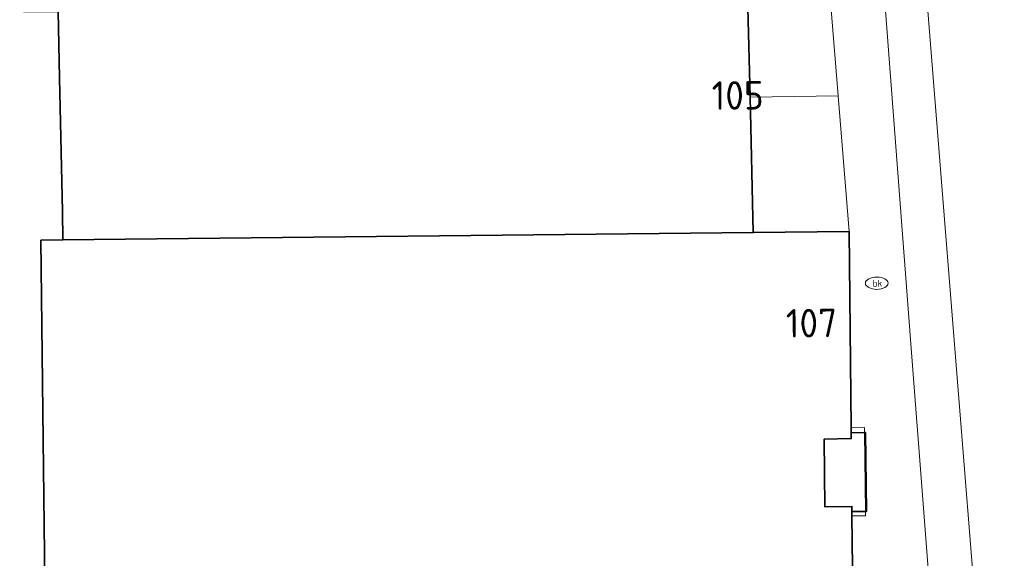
# Model space of a CAD drawing. Header units: metres. Extents: x 97476 to 98458, y 435938 to 436449.
# Tile 9 of 52: x 97956 to 97999, y 436087 to 436111. Entities that reach past the tile are written whole.
import ezdxf
from ezdxf.enums import TextEntityAlignment as Align

# ---------------------------------------------------------------- set-up
doc = ezdxf.new("R2010")
doc.units = ezdxf.units.M
for name, color, linetype, lineweight in [('B-WE-KL-WATER-S', 252, 'Continuous', 18), ('B-WE-OG-BEBOUWING-GV', 4, 'Continuous', 35), ('B-WE-OG-BEBOUWING_HUISNUMMER-T25-500', 7, 'Continuous', 25), ('B-WE-VH-VERHARDING_BETONSTRAATSTEEN-GV', 252, 'Continuous', 18), ('B-WE-VH-VERHARDING_OPEN-GV', 252, 'Continuous', 18), ('B-WE-VH-VERHARDING_TEGEL-GV', 252, 'Continuous', 18)]:
    doc.layers.add(name, color=color, linetype=linetype, lineweight=lineweight)
doc.styles.add('NLCS-ISO', font='NLCS-ISO.ttf')
doc.styles.add('NLCS-ISO-M500-T25', font='NLCS-ISO.ttf', dxfattribs={"height": 1.25})

# ---------------------------------------------------------------- blocks, each defined once
blk = doc.blocks.new('SKL-WATER_BRANDKRAAN_BRANDPUT-SO')
at = {"color": 0, "linetype": 'ByBlock', "lineweight": 18}
blk.add_ellipse((0, 0), major_axis=(2.5, 0), ratio=0.54, dxfattribs=at)
at = {"color": 0, "linetype": 'ByBlock', "lineweight": 18, "style": 'NLCS-ISO'}
blk.add_text('bk', height=1.5, dxfattribs=at).set_placement((0.16, 0), align=Align.MIDDLE_CENTER)

msp = doc.modelspace()

# ---------------------------------------------------------------- linework, layer by layer
at = {"layer": 'B-WE-OG-BEBOUWING-GV'}
for points in [[(97988.063, 436111.13), (97988.059, 436111.287), (97987.309, 436111.281), (97987.133, 436125.944), (97987.13, 436126.23), (97956.14, 436125.97), (97956.31, 436110.96), (97957.82, 436110.971), (97957.883, 436108.051), (97958.011, 436102.182), (97958.038, 436100.943), (97988.301, 436101.265), (97988.158, 436107.198)], [(97957.069, 436100.932), (97957.328, 436078.419), (97968.939, 436075.625), (97968.896, 436082.085), (97992.618, 436082.342), (97992.703, 436082.343), (97992.693, 436083.206), (97992.626, 436088.831), (97992.624, 436089.02), (97992.621, 436089.246), (97991.442, 436089.226), (97991.408, 436092.205), (97992.596, 436092.227), (97992.593, 436092.471), (97992.591, 436092.697), (97992.505, 436101.309), (97988.301, 436101.265), (97958.038, 436100.943)], [(97993.215, 436092.49), (97993.177, 436092.489), (97992.593, 436092.471), (97992.596, 436092.227), (97991.408, 436092.205), (97991.442, 436089.226), (97992.621, 436089.246), (97992.624, 436089.02), (97993.217, 436089.025), (97993.255, 436089.025)]]:
    msp.add_lwpolyline(points, close=True, dxfattribs=at)
at = {"layer": 'B-WE-VH-VERHARDING_BETONSTRAATSTEEN-GV'}
msp.add_lwpolyline([(97992.939, 436148.947), (97994.151, 436133.71), (97994.752, 436126.153), (97995.899, 436111.734), (97997.108, 436096.536), (97998.255, 436082.118), (97998.9, 436074.01), (97999.241, 436069.544), (97999.359, 436068.216), (98002.245, 436068.447), (98006.325, 436068.796), (98006.155, 436070.814), (98000, 436147.335), (97998.514, 436166.304), (97991.284, 436166.258)], dxfattribs=at)
msp.add_lwpolyline([(97992.297, 436133.563), (97992.874, 436126.004), (97994.048, 436111.587), (97995.201, 436096.384), (97996.317, 436081.964), (97996.956, 436073.855), (97997.155, 436071.464), (97999.241, 436069.544), (97998.9, 436074.01), (97998.255, 436082.118), (97997.108, 436096.536), (97995.899, 436111.734), (97994.752, 436126.153), (97994.151, 436133.71), (97992.939, 436148.947), (97991.26, 436147.066)], close=True, dxfattribs=at)
at = {"layer": 'B-WE-VH-VERHARDING_OPEN-GV'}
for points in [[(97992.02, 436107.261), (97988.158, 436107.198), (97988.301, 436101.265), (97992.505, 436101.309)], [(97993.217, 436089.025), (97993.177, 436092.489), (97993.175, 436092.704), (97992.591, 436092.697), (97992.593, 436092.471), (97992.596, 436092.227), (97991.408, 436092.205), (97991.442, 436089.226), (97992.621, 436089.246), (97992.624, 436089.02), (97992.626, 436088.831), (97993.219, 436088.838)]]:
    msp.add_lwpolyline(points, close=True, dxfattribs=at)
at = {"layer": 'B-WE-VH-VERHARDING_TEGEL-GV'}
for points in [[(97999.359, 436068.216), (97999.241, 436069.544), (97997.155, 436071.464), (97996.956, 436073.855), (97996.317, 436081.964), (97995.201, 436096.384), (97994.048, 436111.587)], [(97991.697, 436111.231), (97992.02, 436107.261), (97992.505, 436101.309), (97992.591, 436092.697), (97993.175, 436092.704), (97993.177, 436092.489), (97993.217, 436089.025), (97993.219, 436088.838), (97992.626, 436088.831), (97992.693, 436083.206)]]:
    msp.add_lwpolyline(points, dxfattribs=at)
msp.add_lwpolyline([(97991.697, 436111.231), (97988.063, 436111.13), (97988.158, 436107.198), (97992.02, 436107.261)], close=True, dxfattribs=at)

# ---------------------------------------------------------------- block references
at = {"layer": 'B-WE-KL-WATER-S', "xscale": 0.2, "yscale": 0.2, "zscale": 0.2}
msp.add_blockref('SKL-WATER_BRANDKRAAN_BRANDPUT-SO', (97993.714, 436099.042), dxfattribs=at)

# ---------------------------------------------------------------- texts
at = {"layer": 'B-WE-OG-BEBOUWING_HUISNUMMER-T25-500', "style": 'NLCS-ISO-M500-T25'}
for s, rotation, p in [('105', 0.4, (97987.615, 436107.283)), ('107', 0.6, (97990.851, 436097.291))]:
    msp.add_text(s, height=1.25, rotation=rotation, dxfattribs=at).set_placement(p, align=Align.MIDDLE)

doc.saveas('drawing.dxf')
